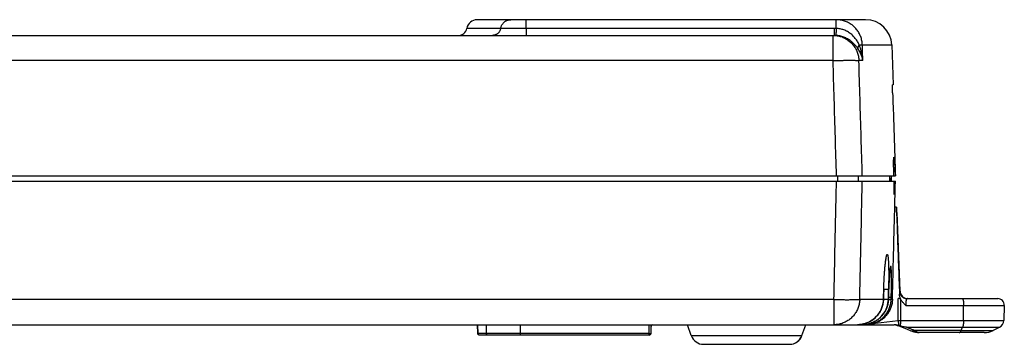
# Model space of a CAD drawing. Header units: inches. Extents: x 0 to 34, y 0 to 22.
# Tile 6 of 28: x 17.2 to 21, y 5.7 to 6.9. Entities that reach past the tile are written whole.
import ezdxf

# ---------------------------------------------------------------- set-up
doc = ezdxf.new("R2010")
doc.units = ezdxf.units.IN
doc.header["$LTSCALE"] = 1.87
doc.header["$MEASUREMENT"] = 0
doc.layers.get('0').update_dxf_attribs({"linetype": 'CONTINUOUS'})

msp = doc.modelspace()

# ---------------------------------------------------------------- linework, layer by layer
at = {"color": 7, "linetype": 'CONTINUOUS'}
for p, q in [((20.4807, 6.9141), (18.9923, 6.9141)), ((19.1805, 6.8808), (19.1805, 6.9141)), ((20.3682, 6.8806), (20.3682, 6.9141)), ((19.0825, 6.8808), (18.9528, 6.8808)), ((20.3603, 6.8808), (19.1805, 6.8808)), ((20.3603, 6.8808), (20.3603, 6.8541)), ((14.186, 6.8541), (20.3603, 6.8541)), ((20.3559, 6.7576), (20.3559, 6.8541)), ((20.4681, 6.8176), (20.5806, 6.8176)), ((20.5806, 6.8176), (20.586, 6.6641)), ((20.3559, 6.7576), (14.1903, 6.7576)), ((20.4699, 6.7576), (20.4548, 6.7576)), ((20.586, 6.6641), (20.5838, 6.6641)), ((13.9481, 6.3161), (20.5949, 6.3161)), ((20.3733, 6.3161), (20.3733, 6.2961)), ((20.4524, 6.3161), (20.4524, 6.2961)), ((20.5799, 6.2961), (20.5798, 6.3161)), ((13.9479, 6.2961), (20.5949, 6.2961)), ((20.5985, 6.1964), (20.5924, 6.1964)), ((20.5998, 6.1761), (20.6021, 6.1761)), ((20.6126, 5.875), (20.6021, 6.1761)), ((20.5711, 5.9193), (20.5716, 5.9268)), ((20.5716, 5.9268), (20.5721, 5.9334)), ((20.5721, 5.9334), (20.5726, 5.9392)), ((20.5695, 5.8899), (20.57, 5.9011)), ((20.57, 5.9011), (20.5706, 5.9108)), ((20.5706, 5.9108), (20.5711, 5.9193)), ((20.5501, 5.8807), (20.5502, 5.8807)), ((20.568, 5.8507), (20.5678, 5.8435)), ((20.5681, 5.8503), (20.568, 5.8507)), ((20.5787, 5.8435), (20.5789, 5.8507)), ((20.6126, 5.875), (20.6107, 5.875)), ((20.3594, 5.8426), (14.1905, 5.8426)), ((20.3594, 5.8426), (20.3594, 5.7461)), ((20.4583, 5.8435), (20.5491, 5.8435)), ((20.5492, 5.8434), (20.5491, 5.8435)), ((20.5674, 5.8435), (20.5678, 5.8435)), ((20.5679, 5.8434), (20.5678, 5.8435)), ((20.5787, 5.8435), (20.5834, 5.8435)), ((20.6053, 5.7619), (20.6053, 5.8461)), ((20.6155, 5.7621), (20.6161, 5.8426)), ((20.6349, 5.8202), (20.8563, 5.8202)), ((20.6406, 5.8461), (20.987, 5.8461)), ((20.8558, 5.7621), (20.8563, 5.8202)), ((20.8563, 5.8202), (21.012, 5.8202)), ((21.012, 5.8202), (21.01, 5.7621)), ((14.064, 5.7461), (20.5897, 5.7461)), ((18.994, 5.7461), (18.9947, 5.7129)), ((18.9948, 5.713), (18.9941, 5.7461)), ((19.027, 5.7461), (19.0275, 5.713)), ((19.1591, 5.7061), (19.1591, 5.7461)), ((19.6515, 5.713), (19.6521, 5.7461)), ((19.6585, 5.713), (19.6591, 5.7461)), ((19.8126, 5.7043), (19.7977, 5.7461)), ((20.2363, 5.7043), (20.2513, 5.7461)), ((20.2368, 5.7043), (20.2517, 5.7461)), ((20.5181, 5.7523), (20.6053, 5.7619)), ((20.5958, 5.7455), (20.5956, 5.7455)), ((20.5995, 5.7445), (20.6012, 5.7439)), ((20.6155, 5.7621), (21.01, 5.7621)), ((20.637, 5.7363), (20.9934, 5.7363)), ((20.8468, 5.724), (20.8522, 5.7363)), ((20.9687, 5.724), (20.9934, 5.7363)), ((19.6515, 5.713), (18.9948, 5.713)), ((19.6515, 5.7061), (19.0017, 5.7061)), ((19.6515, 5.7061), (19.6515, 5.713)), ((19.8126, 5.7043), (20.2368, 5.7043)), ((20.6545, 5.7229), (20.6584, 5.7214)), ((20.8468, 5.724), (20.6684, 5.724)), ((20.9352, 5.7161), (20.6859, 5.7161)), ((19.8597, 5.6711), (20.1897, 5.6711))]:
    msp.add_line(p, q, dxfattribs=at)
for points in [[(20.5492, 5.8434), (20.5504, 5.8878), (20.5507, 5.8959), (20.551, 5.9036), (20.5513, 5.911), (20.5516, 5.918), (20.552, 5.9247), (20.5523, 5.931), (20.5527, 5.9369), (20.553, 5.9426), (20.5534, 5.9479), (20.5538, 5.9529), (20.5542, 5.9576), (20.5545, 5.9621), (20.5549, 5.9662), (20.5553, 5.9701), (20.5556, 5.9738), (20.556, 5.9772), (20.5563, 5.9803), (20.5567, 5.9833), (20.557, 5.986), (20.5573, 5.9885), (20.5577, 5.9908), (20.558, 5.9929), (20.5583, 5.9948), (20.5586, 5.9966), (20.5588, 5.9981), (20.5591, 5.9994), (20.5593, 6.0006), (20.5595, 6.0015), (20.5597, 6.0023), (20.5598, 6.0028), (20.5599, 6.0032), (20.5599, 6.0032)], [(20.5726, 5.9392), (20.573, 5.9442), (20.5732, 5.9465), (20.5734, 5.9485), (20.5736, 5.9505), (20.5738, 5.9522), (20.574, 5.9538), (20.5742, 5.9553), (20.5744, 5.9566), (20.5745, 5.9577), (20.5747, 5.9587), (20.5748, 5.9596), (20.5749, 5.9602), (20.575, 5.9607), (20.5751, 5.9611), (20.5751, 5.9612)], [(20.5679, 5.8434), (20.5682, 5.8566), (20.5685, 5.8638), (20.5687, 5.8707), (20.5689, 5.8774), (20.5692, 5.8838), (20.5695, 5.8899)], [(20.4493, 5.7461), (20.4566, 5.7464), (20.4647, 5.7473), (20.4728, 5.7489), (20.4806, 5.7512), (20.4883, 5.754), (20.4956, 5.7576), (20.5027, 5.7617), (20.5094, 5.7663), (20.5158, 5.7715), (20.5217, 5.7772), (20.5271, 5.7834), (20.532, 5.7901), (20.5363, 5.7971), (20.5401, 5.8044), (20.5432, 5.8121), (20.5457, 5.8199), (20.5475, 5.828), (20.5487, 5.8361), (20.5492, 5.8434)], [(20.4682, 5.7461), (20.4755, 5.7464), (20.4836, 5.7473), (20.4916, 5.7489), (20.4994, 5.7512), (20.5071, 5.754), (20.5144, 5.7575), (20.5215, 5.7616), (20.5282, 5.7663), (20.5345, 5.7715), (20.5404, 5.7772), (20.5458, 5.7834), (20.5507, 5.79), (20.555, 5.7971), (20.5588, 5.8044), (20.5619, 5.812), (20.5644, 5.8199), (20.5662, 5.828), (20.5674, 5.8361), (20.5679, 5.8434)], [(18.9872, 5.7461), (18.9875, 5.7461), (18.9878, 5.7461), (18.9881, 5.746), (18.9885, 5.746), (18.9888, 5.7459), (18.9892, 5.7458), (18.9896, 5.7457), (18.99, 5.7455), (18.9904, 5.7453), (18.9908, 5.7451), (18.9913, 5.7448), (18.9917, 5.7444), (18.9921, 5.7441), (18.9925, 5.7436), (18.9929, 5.7431), (18.9933, 5.7424), (18.9937, 5.7417), (18.9939, 5.7409), (18.9941, 5.7399), (18.9942, 5.7392)], [(20.5958, 5.7455), (20.5974, 5.7451), (20.5995, 5.7445)], [(20.6012, 5.7439), (20.6369, 5.7298), (20.6545, 5.7229)], [(20.6584, 5.7214), (20.6648, 5.7192), (20.672, 5.7175), (20.6794, 5.7164), (20.6859, 5.7161)]]:
    msp.add_lwpolyline(points, dxfattribs=at)
for centre, radius, start, end in [((18.9923, 6.8741), 0.04, 90, 170.4059), ((20.4807, 6.8141), 0.1, 2, 90), ((18.9213, 6.8861), 0.032, 270, 350.4059), ((20.5128, 6.3161), 0.067, 342.6149, 360), ((20.6426, 5.8761), 0.03, 182, 266.2467), ((20.987, 5.8211), 0.025, 358, 90), ((19.6659, 5.7391), 0.007, 90, 179), ((20.98, 5.7632), 0.03, 296.566, 358), ((19.6515, 5.7131), 0.007, 270, 359), ((19.8597, 5.7211), 0.05, 199.6538, 270), ((20.1892, 5.7211), 0.05, 270, 340.3462), ((20.1897, 5.7211), 0.05, 270, 340.3462), ((20.9352, 5.7911), 0.075, 270, 296.566)]:
    msp.add_arc(centre, radius, start, end, dxfattribs=at)
for points, knots in [([(19.0825, 6.8808), (19.0827, 6.8821), (19.0832, 6.8847), (19.0845, 6.8885), (19.0861, 6.8922), (19.0881, 6.8957), (19.0904, 6.8989), (19.093, 6.9019), (19.0959, 6.9047), (19.099, 6.9071), (19.1024, 6.9092), (19.1059, 6.911), (19.1097, 6.9124), (19.1135, 6.9134), (19.1174, 6.914), (19.1201, 6.9141), (19.1214, 6.9141)], [0, 0, 0, 0, 0.071921, 0.143793, 0.215601, 0.287332, 0.358976, 0.430526, 0.50198, 0.573339, 0.644607, 0.715794, 0.786912, 0.857973, 0.928997, 1, 1, 1, 1]), ([(20.4681, 6.8176), (20.468, 6.8203), (20.4676, 6.8257), (20.4664, 6.8336), (20.4645, 6.8415), (20.462, 6.8492), (20.4589, 6.8566), (20.4551, 6.8638), (20.4509, 6.8707), (20.446, 6.8772), (20.4407, 6.8832), (20.4349, 6.8888), (20.4286, 6.894), (20.422, 6.8986), (20.415, 6.9026), (20.4077, 6.9061), (20.4002, 6.909), (20.3924, 6.9113), (20.3844, 6.9129), (20.3764, 6.9139), (20.3709, 6.9141), (20.3682, 6.9141)], [0, 0, 0, 0, 0.052612, 0.105214, 0.15781, 0.210401, 0.26299, 0.315583, 0.368179, 0.420771, 0.473345, 0.525895, 0.578431, 0.630967, 0.683519, 0.736104, 0.78874, 0.841439, 0.894215, 0.947073, 1, 1, 1, 1]), ([(19.0825, 6.8808), (19.0823, 6.8796), (19.0818, 6.8774), (19.0807, 6.8741), (19.0792, 6.871), (19.0775, 6.868), (19.0754, 6.8653), (19.073, 6.8628), (19.0704, 6.8605), (19.0676, 6.8586), (19.0646, 6.857), (19.0614, 6.8557), (19.0581, 6.8548), (19.0547, 6.8542), (19.0525, 6.8541), (19.0513, 6.8541)], [0, 0, 0, 0, 0.077438, 0.154823, 0.232134, 0.309355, 0.386474, 0.463484, 0.540383, 0.617174, 0.693868, 0.770479, 0.847024, 0.923523, 1, 1, 1, 1]), ([(19.1805, 6.8808), (19.1778, 6.8808), (19.1723, 6.8808), (19.1641, 6.8808), (19.1561, 6.8808), (19.1482, 6.8808), (19.1406, 6.8808), (19.1332, 6.8808), (19.1262, 6.8808), (19.1195, 6.8808), (19.1133, 6.8808), (19.1075, 6.8808), (19.1022, 6.8808), (19.0975, 6.8808), (19.0933, 6.8808), (19.0897, 6.8808), (19.0867, 6.8808), (19.0844, 6.8808), (19.083, 6.8808), (19.0825, 6.8808)], [0, 0, 0, 0, 0.08409, 0.167536, 0.249713, 0.330075, 0.408111, 0.483315, 0.555199, 0.623288, 0.68711, 0.746243, 0.800311, 0.848937, 0.89178, 0.928558, 0.958992, 0.982853, 1, 1, 1, 1]), ([(19.1805, 6.8808), (19.1805, 6.8796), (19.1805, 6.8774), (19.1805, 6.8742), (19.1805, 6.8711), (19.1805, 6.8681), (19.1805, 6.8654), (19.1805, 6.8629), (19.1805, 6.8607), (19.1805, 6.8587), (19.1805, 6.8571), (19.1805, 6.8559), (19.1805, 6.855), (19.1805, 6.8544), (19.1805, 6.8542), (19.1805, 6.8541)], [0, 0, 0, 0, 0.12629, 0.248797, 0.366083, 0.476782, 0.579606, 0.673355, 0.756937, 0.829378, 0.889838, 0.937609, 0.972134, 0.993011, 1, 1, 1, 1]), ([(20.3682, 6.8806), (20.3673, 6.8807), (20.3656, 6.8807), (20.3629, 6.8807), (20.3611, 6.8808), (20.3603, 6.8808)], [0, 0, 0, 0, 0.333155, 0.66649, 1, 1, 1, 1]), ([(20.3682, 6.8806), (20.3682, 6.8795), (20.368, 6.8773), (20.3678, 6.8741), (20.3676, 6.871), (20.3674, 6.868), (20.3673, 6.8653), (20.3671, 6.8628), (20.3669, 6.8606), (20.3668, 6.8587), (20.3667, 6.857), (20.3665, 6.8558), (20.3665, 6.8548), (20.3664, 6.8543), (20.3664, 6.854), (20.3663, 6.8539)], [0, 0, 0, 0, 0.125427, 0.247135, 0.36374, 0.473892, 0.576314, 0.669822, 0.753338, 0.825895, 0.886657, 0.934921, 0.970132, 0.991893, 1, 1, 1, 1]), ([(20.4563, 6.818), (20.4554, 6.82), (20.4534, 6.8241), (20.4499, 6.8302), (20.4458, 6.8365), (20.4412, 6.8427), (20.436, 6.8487), (20.4304, 6.8543), (20.4244, 6.8595), (20.418, 6.8642), (20.4114, 6.8684), (20.4045, 6.8719), (20.3974, 6.8749), (20.3903, 6.8773), (20.383, 6.879), (20.3756, 6.8802), (20.3707, 6.8805), (20.3682, 6.8806)], [0, 0, 0, 0, 0.05753, 0.119893, 0.185798, 0.25416, 0.323907, 0.3941, 0.464198, 0.533794, 0.602664, 0.670659, 0.737742, 0.803968, 0.869552, 0.934807, 1, 1, 1, 1]), ([(20.3559, 6.8541), (20.3585, 6.8541), (20.3637, 6.8539), (20.3715, 6.853), (20.3792, 6.8514), (20.3867, 6.8493), (20.3939, 6.8465), (20.401, 6.8432), (20.4078, 6.8394), (20.4144, 6.8349), (20.4207, 6.8298), (20.4267, 6.8242), (20.4321, 6.818), (20.4371, 6.8115), (20.4415, 6.8045), (20.4453, 6.7973), (20.4485, 6.7897), (20.4511, 6.7819), (20.453, 6.7739), (20.4543, 6.7658), (20.4547, 6.7603), (20.4548, 6.7576)], [0, 0, 0, 0, 0.051017, 0.102157, 0.153319, 0.204336, 0.255136, 0.306028, 0.35736, 0.409446, 0.462407, 0.515992, 0.56989, 0.623787, 0.677542, 0.731202, 0.784823, 0.83846, 0.892167, 0.945996, 1, 1, 1, 1]), ([(20.3663, 6.8539), (20.3657, 6.854), (20.3643, 6.854), (20.3623, 6.8541), (20.3609, 6.8541), (20.3603, 6.8541)], [0, 0, 0, 0, 0.332992, 0.666304, 1, 1, 1, 1]), ([(20.4511, 6.8036), (20.45, 6.8052), (20.4477, 6.8084), (20.4439, 6.8133), (20.4396, 6.8182), (20.4349, 6.8231), (20.4297, 6.8278), (20.424, 6.8324), (20.4179, 6.8367), (20.4114, 6.8407), (20.4045, 6.8443), (20.3973, 6.8473), (20.3898, 6.8499), (20.3821, 6.8519), (20.3743, 6.8532), (20.369, 6.8538), (20.3663, 6.8539)], [0, 0, 0, 0, 0.056351, 0.116624, 0.180363, 0.247109, 0.316429, 0.387826, 0.460934, 0.535567, 0.61152, 0.688529, 0.766237, 0.844211, 0.92219, 1, 1, 1, 1]), ([(20.4563, 6.818), (20.4558, 6.8174), (20.4548, 6.816), (20.4535, 6.814), (20.4524, 6.8121), (20.4516, 6.8102), (20.4511, 6.8084), (20.4508, 6.8067), (20.4508, 6.8051), (20.4509, 6.8041), (20.4511, 6.8036)], [0, 0, 0, 0, 0.161077, 0.312155, 0.452664, 0.58225, 0.700941, 0.809252, 0.908322, 1, 1, 1, 1]), ([(20.4699, 6.7576), (20.4694, 6.7604), (20.4683, 6.7661), (20.4659, 6.7743), (20.4629, 6.7823), (20.4593, 6.7899), (20.4554, 6.797), (20.4526, 6.8015), (20.4511, 6.8036)], [0, 0, 0, 0, 0.172111, 0.344203, 0.514684, 0.681685, 0.843911, 1, 1, 1, 1]), ([(20.4699, 6.7576), (20.4695, 6.762), (20.4685, 6.7707), (20.4663, 6.7835), (20.4635, 6.7958), (20.4602, 6.8072), (20.4576, 6.8145), (20.4563, 6.818)], [0, 0, 0, 0, 0.213689, 0.423897, 0.626865, 0.819532, 1, 1, 1, 1]), ([(20.4563, 6.818), (20.4572, 6.818), (20.4588, 6.818), (20.4611, 6.818), (20.4631, 6.8179), (20.4648, 6.8179), (20.4662, 6.8178), (20.4673, 6.8177), (20.4679, 6.8176), (20.4681, 6.8176)], [0, 0, 0, 0, 0.219445, 0.415923, 0.587595, 0.732951, 0.850732, 0.939963, 1, 1, 1, 1]), ([(20.4699, 6.7576), (20.4697, 6.7642), (20.4693, 6.7776), (20.4687, 6.7976), (20.4683, 6.8109), (20.4681, 6.8176)], [0, 0, 0, 0, 0.333333, 0.666667, 1, 1, 1, 1]), ([(20.3559, 6.7576), (20.3586, 6.7577), (20.3638, 6.7578), (20.3715, 6.758), (20.3792, 6.7582), (20.3868, 6.7583), (20.3942, 6.7585), (20.4013, 6.7586), (20.4082, 6.7586), (20.4148, 6.7587), (20.421, 6.7587), (20.4267, 6.7587), (20.4321, 6.7587), (20.4369, 6.7586), (20.4413, 6.7585), (20.4451, 6.7584), (20.4484, 6.7582), (20.4511, 6.758), (20.4531, 6.7579), (20.4543, 6.7577), (20.4548, 6.7576)], [0, 0, 0, 0, 0.079171, 0.157792, 0.235582, 0.312168, 0.387081, 0.459778, 0.529659, 0.59613, 0.658791, 0.717314, 0.771362, 0.820606, 0.864729, 0.903448, 0.936512, 0.963718, 0.984909, 1, 1, 1, 1]), ([(20.3692, 6.3161), (20.3678, 6.3652), (20.3648, 6.4633), (20.3604, 6.6105), (20.3574, 6.7086), (20.3559, 6.7576)], [0, 0, 0, 0, 0.333548, 0.666889, 1, 1, 1, 1]), ([(20.4681, 6.3161), (20.4666, 6.3652), (20.4637, 6.4633), (20.4592, 6.6105), (20.4563, 6.7086), (20.4548, 6.7576)], [0, 0, 0, 0, 0.333618, 0.666951, 1, 1, 1, 1]), ([(20.5842, 6.6338), (20.5842, 6.6349), (20.5841, 6.6372), (20.584, 6.6406), (20.5839, 6.6439), (20.5838, 6.647), (20.5838, 6.65), (20.5837, 6.6527), (20.5837, 6.6552), (20.5837, 6.6575), (20.5836, 6.6594), (20.5836, 6.661), (20.5837, 6.6623), (20.5837, 6.6633), (20.5838, 6.6637), (20.5837, 6.6641), (20.5838, 6.6641)], [0, 0, 0, 0, 0.113793, 0.22553, 0.334031, 0.437839, 0.535929, 0.626985, 0.710054, 0.784127, 0.848312, 0.90193, 0.944269, 0.974919, 0.993494, 1, 1, 1, 1]), ([(20.5842, 6.6338), (20.5854, 6.5985), (20.5878, 6.5279), (20.5914, 6.422), (20.5938, 6.3514), (20.5949, 6.3161)], [0, 0, 0, 0, 0.333123, 0.666457, 1, 1, 1, 1]), ([(20.589, 6.3161), (20.5889, 6.3182), (20.5888, 6.3225), (20.5886, 6.3289), (20.5884, 6.3352), (20.5883, 6.3413), (20.5882, 6.3472), (20.5881, 6.3529), (20.588, 6.3583), (20.588, 6.3633), (20.588, 6.368), (20.588, 6.3722), (20.5881, 6.376), (20.5882, 6.3793), (20.5883, 6.3821), (20.5884, 6.3844), (20.5885, 6.3861), (20.5888, 6.3872), (20.5888, 6.388), (20.589, 6.388), (20.5891, 6.388)], [0, 0, 0, 0, 0.089387, 0.17837, 0.26587, 0.350854, 0.433122, 0.512168, 0.587023, 0.656843, 0.721534, 0.780603, 0.833321, 0.87916, 0.918104, 0.949764, 0.97376, 0.989946, 0.998496, 1, 1, 1, 1]), ([(20.5891, 6.388), (20.5891, 6.388), (20.5894, 6.388), (20.5894, 6.3872), (20.5897, 6.3862), (20.5899, 6.3844), (20.5902, 6.3821), (20.5905, 6.3793), (20.5907, 6.376), (20.591, 6.3723), (20.5913, 6.368), (20.5916, 6.3634), (20.5919, 6.3583), (20.5922, 6.3529), (20.5925, 6.3473), (20.5927, 6.3413), (20.593, 6.3352), (20.5933, 6.3289), (20.5935, 6.3225), (20.5937, 6.3182), (20.5937, 6.3161)], [0, 0, 0, 0, 0.001474, 0.010057, 0.02627, 0.050288, 0.081969, 0.12094, 0.166807, 0.219557, 0.278663, 0.343394, 0.413248, 0.488128, 0.567188, 0.649454, 0.734413, 0.821856, 0.910746, 1, 1, 1, 1]), ([(20.5739, 6.2961), (20.5738, 6.2977), (20.5738, 6.301), (20.5738, 6.306), (20.5737, 6.311), (20.5737, 6.3144), (20.5737, 6.3161)], [0, 0, 0, 0, 0.245651, 0.495027, 0.746892, 1, 1, 1, 1]), ([(20.5785, 6.3034), (20.5785, 6.3026), (20.5785, 6.3002), (20.5785, 6.2977), (20.5784, 6.2961)], [0, 0, 0, 0, 0.3247, 1, 1, 1, 1]), ([(20.3594, 5.8426), (20.3604, 5.893), (20.3626, 5.9937), (20.3658, 6.1449), (20.368, 6.2457), (20.369, 6.2961)], [0, 0, 0, 0, 0.333196, 0.666529, 1, 1, 1, 1]), ([(20.4583, 5.8435), (20.4593, 5.8937), (20.4615, 5.9943), (20.4647, 6.1452), (20.4668, 6.2458), (20.4679, 6.2961)], [0, 0, 0, 0, 0.333136, 0.666469, 1, 1, 1, 1]), ([(20.5889, 6.2961), (20.5888, 6.2941), (20.5888, 6.2901), (20.5887, 6.2843), (20.5887, 6.2787), (20.5887, 6.2734), (20.5887, 6.2684), (20.5888, 6.2638), (20.5888, 6.2597), (20.5889, 6.256), (20.589, 6.2527), (20.5892, 6.25), (20.5893, 6.2478), (20.5894, 6.246), (20.5897, 6.245), (20.5897, 6.2442), (20.59, 6.2441), (20.59, 6.2441)], [0, 0, 0, 0, 0.11615, 0.228711, 0.336334, 0.437894, 0.533271, 0.621561, 0.701724, 0.773192, 0.83581, 0.888813, 0.93164, 0.964217, 0.986339, 0.997955, 1, 1, 1, 1]), ([(20.59, 6.2441), (20.59, 6.2441), (20.5903, 6.2442), (20.5903, 6.245), (20.5906, 6.246), (20.5908, 6.2477), (20.5911, 6.2499), (20.5913, 6.2527), (20.5916, 6.2559), (20.5918, 6.2597), (20.5921, 6.2638), (20.5923, 6.2684), (20.5926, 6.2734), (20.5928, 6.2787), (20.593, 6.2843), (20.5932, 6.2901), (20.5934, 6.2941), (20.5935, 6.2961)], [0, 0, 0, 0, 0.002018, 0.013666, 0.035809, 0.068401, 0.111236, 0.164247, 0.226872, 0.29835, 0.378525, 0.466825, 0.562208, 0.663767, 0.771377, 0.883906, 1, 1, 1, 1]), ([(20.5926, 6.2064), (20.5929, 6.2164), (20.5934, 6.2363), (20.5941, 6.2662), (20.5946, 6.2861), (20.5949, 6.2961)], [0, 0, 0, 0, 0.333302, 0.666635, 1, 1, 1, 1]), ([(20.5834, 5.8435), (20.5844, 5.8827), (20.5864, 5.9611), (20.5894, 6.0787), (20.5914, 6.1572), (20.5924, 6.1964)], [0, 0, 0, 0, 0.333168, 0.666502, 1, 1, 1, 1]), ([(20.5924, 6.1964), (20.5924, 6.1975), (20.5925, 6.1997), (20.5925, 6.203), (20.5926, 6.2053), (20.5926, 6.2064)], [0, 0, 0, 0, 0.324901, 0.659512, 1, 1, 1, 1]), ([(20.5998, 6.1761), (20.5998, 6.1761), (20.5998, 6.1765), (20.5996, 6.1769), (20.5996, 6.1779), (20.5994, 6.1792), (20.5993, 6.1808), (20.5992, 6.1828), (20.5991, 6.185), (20.5989, 6.1875), (20.5988, 6.1903), (20.5986, 6.1933), (20.5986, 6.1953), (20.5985, 6.1964)], [0, 0, 0, 0, 0.009941, 0.03808, 0.084331, 0.147799, 0.228325, 0.325063, 0.436293, 0.560449, 0.697309, 0.844719, 1, 1, 1, 1]), ([(20.5985, 6.1964), (20.5998, 6.1595), (20.6025, 6.0855), (20.6064, 5.9746), (20.6091, 5.9006), (20.6104, 5.8636)], [0, 0, 0, 0, 0.333141, 0.666475, 1, 1, 1, 1]), ([(20.5501, 5.8807), (20.5502, 5.8841), (20.5504, 5.8908), (20.5508, 5.9009), (20.5512, 5.911), (20.5517, 5.9209), (20.5522, 5.9306), (20.5528, 5.9401), (20.5534, 5.9491), (20.554, 5.9578), (20.5547, 5.966), (20.5554, 5.9737), (20.5562, 5.9809), (20.557, 5.9874), (20.5577, 5.9934), (20.5585, 5.9986), (20.5591, 6.0019), (20.5593, 6.0033)], [0, 0, 0, 0, 0.082129, 0.164489, 0.246464, 0.327418, 0.406713, 0.483716, 0.557819, 0.628537, 0.695536, 0.758491, 0.81709, 0.871002, 0.919875, 0.963377, 1, 1, 1, 1]), ([(20.5594, 6.0035), (20.5596, 6.0048), (20.5601, 6.0071), (20.5608, 6.0102), (20.5616, 6.0126), (20.5623, 6.0142), (20.563, 6.0153), (20.5641, 6.0153), (20.5647, 6.0142), (20.5653, 6.0126), (20.5659, 6.0102), (20.5664, 6.0071), (20.5669, 6.0032), (20.5673, 5.9986), (20.5677, 5.9933), (20.5681, 5.9874), (20.5684, 5.9808), (20.5686, 5.9737), (20.5688, 5.966), (20.569, 5.9578), (20.5691, 5.9491), (20.5691, 5.9401), (20.5691, 5.9306), (20.5691, 5.9209), (20.569, 5.911), (20.5688, 5.9009), (20.5686, 5.8908), (20.5685, 5.8841), (20.5684, 5.8807)], [0, 0, 0, 0, 0.026655, 0.048379, 0.065096, 0.07688, 0.084126, 0.088843, 0.095865, 0.107375, 0.123803, 0.145233, 0.171591, 0.202747, 0.23856, 0.278838, 0.323308, 0.371682, 0.423689, 0.479074, 0.537569, 0.598903, 0.662674, 0.728378, 0.795491, 0.863481, 0.931822, 1, 1, 1, 1]), ([(20.5748, 5.9611), (20.5746, 5.9598), (20.5742, 5.957), (20.5737, 5.9524), (20.5732, 5.9471), (20.5726, 5.9413), (20.5721, 5.9349), (20.5716, 5.928), (20.5711, 5.9207), (20.5706, 5.9129), (20.5701, 5.9047), (20.5697, 5.8961), (20.5693, 5.8873), (20.5689, 5.8783), (20.5686, 5.8691), (20.5683, 5.8599), (20.5681, 5.8538), (20.568, 5.8507)], [0, 0, 0, 0, 0.036015, 0.07794, 0.125551, 0.178525, 0.236486, 0.299069, 0.36596, 0.43681, 0.511264, 0.588827, 0.668862, 0.750687, 0.833612, 0.916949, 1, 1, 1, 1]), ([(20.5789, 5.8507), (20.579, 5.8538), (20.5791, 5.8599), (20.5793, 5.8691), (20.5795, 5.8783), (20.5797, 5.8873), (20.5798, 5.8961), (20.5799, 5.9047), (20.5799, 5.9129), (20.5799, 5.9207), (20.5799, 5.9281), (20.5798, 5.935), (20.5797, 5.9414), (20.5796, 5.9472), (20.5794, 5.9524), (20.5792, 5.957), (20.579, 5.961), (20.5787, 5.9642), (20.5784, 5.9668), (20.578, 5.9686), (20.5778, 5.9697), (20.5772, 5.9705), (20.5766, 5.9697), (20.5762, 5.9686), (20.5757, 5.9667), (20.5753, 5.9642), (20.575, 5.9623), (20.5748, 5.9612)], [0, 0, 0, 0, 0.070989, 0.142217, 0.213083, 0.282998, 0.351373, 0.417622, 0.4812, 0.541686, 0.598772, 0.652155, 0.701562, 0.74668, 0.787189, 0.822811, 0.853358, 0.878659, 0.898558, 0.91299, 0.922029, 0.926304, 0.930778, 0.940098, 0.954814, 0.974985, 1, 1, 1, 1]), ([(20.5501, 5.8807), (20.55, 5.8766), (20.5498, 5.8683), (20.5494, 5.8559), (20.5492, 5.8476), (20.5491, 5.8435)], [0, 0, 0, 0, 0.333238, 0.666571, 1, 1, 1, 1]), ([(20.5684, 5.8807), (20.5682, 5.8807), (20.5679, 5.8806), (20.5671, 5.8807), (20.5661, 5.8806), (20.5646, 5.8806), (20.5629, 5.8806), (20.5609, 5.8806), (20.5585, 5.8807), (20.556, 5.8807), (20.5532, 5.8807), (20.5513, 5.8808), (20.5503, 5.8808)], [0, 0, 0, 0, 0.020817, 0.061267, 0.121191, 0.199843, 0.296294, 0.409426, 0.537939, 0.680536, 0.835385, 1, 1, 1, 1]), ([(20.5684, 5.8807), (20.5683, 5.8766), (20.5681, 5.8683), (20.5678, 5.8559), (20.5675, 5.8476), (20.5674, 5.8435)], [0, 0, 0, 0, 0.333333, 0.666667, 1, 1, 1, 1]), ([(20.5789, 5.8507), (20.5789, 5.8505), (20.5787, 5.8498), (20.5779, 5.8507), (20.5769, 5.8505), (20.5757, 5.8506), (20.5741, 5.8506), (20.5722, 5.8507), (20.5702, 5.8507), (20.5688, 5.8507), (20.5681, 5.8508)], [0, 0, 0, 0, 0.059586, 0.121457, 0.206727, 0.320276, 0.461139, 0.627802, 0.818451, 1, 1, 1, 1]), ([(20.6107, 5.875), (20.6106, 5.875), (20.6106, 5.8746), (20.6105, 5.874), (20.6104, 5.8727), (20.6104, 5.8711), (20.6104, 5.8689), (20.6104, 5.8664), (20.6104, 5.8646), (20.6104, 5.8636)], [0, 0, 0, 0, 0.02222, 0.085873, 0.191931, 0.339161, 0.525304, 0.747166, 1, 1, 1, 1]), ([(20.6141, 5.8461), (20.6136, 5.8475), (20.6126, 5.8505), (20.6114, 5.855), (20.6107, 5.8594), (20.6104, 5.8622), (20.6104, 5.8636)], [0, 0, 0, 0, 0.257307, 0.51736, 0.768725, 1, 1, 1, 1]), ([(20.6107, 5.875), (20.6107, 5.8739), (20.6109, 5.8718), (20.6115, 5.8685), (20.6125, 5.8654), (20.6139, 5.8624), (20.6155, 5.8595), (20.6175, 5.8569), (20.6198, 5.8545), (20.6222, 5.8523), (20.625, 5.8504), (20.6279, 5.8489), (20.6309, 5.8476), (20.6341, 5.8468), (20.6373, 5.8462), (20.6395, 5.8461), (20.6406, 5.8461)], [0, 0, 0, 0, 0.071433, 0.142865, 0.214298, 0.28573, 0.357161, 0.428591, 0.500021, 0.571449, 0.642877, 0.714303, 0.785728, 0.857153, 0.928577, 1, 1, 1, 1]), ([(20.3594, 5.8426), (20.3621, 5.8425), (20.3676, 5.8424), (20.3757, 5.8423), (20.3836, 5.8422), (20.3914, 5.8421), (20.399, 5.842), (20.4064, 5.842), (20.4135, 5.842), (20.4202, 5.842), (20.4265, 5.8421), (20.4322, 5.8421), (20.4374, 5.8422), (20.4419, 5.8424), (20.4459, 5.8425), (20.4493, 5.8426), (20.4523, 5.8428), (20.4548, 5.843), (20.4567, 5.8432), (20.4578, 5.8434), (20.4583, 5.8435)], [0, 0, 0, 0, 0.08319, 0.16527, 0.245921, 0.324834, 0.401698, 0.476188, 0.54796, 0.616429, 0.680351, 0.738587, 0.790361, 0.835854, 0.875798, 0.910751, 0.940974, 0.966144, 0.985874, 1, 1, 1, 1]), ([(20.4583, 5.8435), (20.4582, 5.8408), (20.4578, 5.8354), (20.4566, 5.8273), (20.4548, 5.8194), (20.4524, 5.8116), (20.4493, 5.8041), (20.4456, 5.7969), (20.4414, 5.79), (20.4366, 5.7834), (20.4313, 5.7773), (20.4255, 5.7716), (20.4193, 5.7664), (20.4127, 5.7618), (20.4058, 5.7577), (20.3985, 5.7541), (20.391, 5.7512), (20.3833, 5.7489), (20.3754, 5.7473), (20.3674, 5.7463), (20.362, 5.7461), (20.3594, 5.7461)], [0, 0, 0, 0, 0.052876, 0.105762, 0.158646, 0.211516, 0.264363, 0.317179, 0.369957, 0.422693, 0.475383, 0.528026, 0.580624, 0.633178, 0.68569, 0.738162, 0.790595, 0.842993, 0.895358, 0.947693, 1, 1, 1, 1]), ([(20.5674, 5.8435), (20.5674, 5.8408), (20.567, 5.8353), (20.5658, 5.8273), (20.564, 5.8193), (20.5615, 5.8116), (20.5584, 5.8041), (20.5547, 5.7968), (20.5504, 5.7899), (20.5456, 5.7834), (20.5403, 5.7773), (20.5345, 5.7716), (20.5282, 5.7664), (20.5216, 5.7618), (20.5146, 5.7577), (20.5073, 5.7542), (20.4997, 5.7512), (20.492, 5.7489), (20.484, 5.7473), (20.4761, 5.7463), (20.4708, 5.7461), (20.4682, 5.7461)], [0, 0, 0, 0, 0.052872, 0.105798, 0.158737, 0.211664, 0.264559, 0.317399, 0.370167, 0.422864, 0.475507, 0.528113, 0.580705, 0.633306, 0.685936, 0.7386, 0.791285, 0.843974, 0.896651, 0.949299, 1, 1, 1, 1]), ([(20.4792, 5.7461), (20.4819, 5.7461), (20.4873, 5.7463), (20.4954, 5.7473), (20.5033, 5.749), (20.511, 5.7512), (20.5186, 5.7541), (20.5259, 5.7576), (20.5328, 5.7617), (20.5395, 5.7664), (20.5457, 5.7715), (20.5515, 5.7772), (20.5568, 5.7833), (20.5617, 5.7898), (20.5659, 5.7968), (20.5697, 5.804), (20.5728, 5.8116), (20.5753, 5.8193), (20.5771, 5.8273), (20.5783, 5.8353), (20.5787, 5.8408), (20.5787, 5.8435)], [0, 0, 0, 0, 0.052616, 0.105153, 0.157628, 0.210053, 0.262443, 0.314815, 0.367192, 0.419598, 0.472062, 0.524613, 0.57726, 0.629988, 0.682773, 0.735596, 0.788448, 0.841323, 0.894212, 0.947109, 1, 1, 1, 1]), ([(20.5491, 5.8434), (20.549, 5.8407), (20.5486, 5.8353), (20.5474, 5.8273), (20.5455, 5.8193), (20.543, 5.8116), (20.5399, 5.804), (20.5362, 5.7968), (20.5319, 5.7899), (20.527, 5.7833), (20.5217, 5.7772), (20.5159, 5.7715), (20.5096, 5.7663), (20.503, 5.7617), (20.4961, 5.7577), (20.4913, 5.7554), (20.489, 5.7544)], [0, 0, 0, 0, 0.071352, 0.143221, 0.215104, 0.286992, 0.358878, 0.430752, 0.502599, 0.574396, 0.646115, 0.71774, 0.789265, 0.860706, 0.932078, 1, 1, 1, 1]), ([(20.5678, 5.8435), (20.5678, 5.8408), (20.5674, 5.8353), (20.5662, 5.8273), (20.5643, 5.8193), (20.5618, 5.8115), (20.5587, 5.804), (20.555, 5.7967), (20.5507, 5.7898), (20.5458, 5.7833), (20.5405, 5.7772), (20.5346, 5.7715), (20.5284, 5.7663), (20.522, 5.7619), (20.5176, 5.7593), (20.5155, 5.7581)], [0, 0, 0, 0, 0.077797, 0.15561, 0.233419, 0.311217, 0.388993, 0.466741, 0.544443, 0.622068, 0.699584, 0.776968, 0.854218, 0.931361, 1, 1, 1, 1]), ([(20.5834, 5.8435), (20.5834, 5.8408), (20.583, 5.8355), (20.5819, 5.8277), (20.5801, 5.8199), (20.5777, 5.8123), (20.5748, 5.805), (20.5712, 5.7979), (20.5671, 5.791), (20.5625, 5.7846), (20.5574, 5.7785), (20.5518, 5.7729), (20.5458, 5.7677), (20.5393, 5.763), (20.5326, 5.7588), (20.5255, 5.7552), (20.5206, 5.7532), (20.5181, 5.7523)], [0, 0, 0, 0, 0.066668, 0.133428, 0.20007, 0.266725, 0.333473, 0.400103, 0.466731, 0.533458, 0.600072, 0.66669, 0.733409, 0.800019, 0.866643, 0.933373, 1, 1, 1, 1]), ([(20.5674, 5.8435), (20.5673, 5.8434), (20.5669, 5.8434), (20.5662, 5.8433), (20.5651, 5.8433), (20.5637, 5.8432), (20.562, 5.8432), (20.5599, 5.8432), (20.5576, 5.8432), (20.555, 5.8432), (20.5522, 5.8432), (20.5503, 5.8432), (20.5493, 5.8432)], [0, 0, 0, 0, 0.020971, 0.061683, 0.121834, 0.200737, 0.297446, 0.410784, 0.539367, 0.681618, 0.835794, 1, 1, 1, 1]), ([(20.5679, 5.8431), (20.5685, 5.8431), (20.5699, 5.8431), (20.572, 5.8431), (20.5739, 5.8432), (20.5755, 5.8432), (20.5767, 5.8432), (20.5777, 5.8433), (20.5783, 5.8434), (20.5787, 5.8434), (20.5787, 5.8435)], [0, 0, 0, 0, 0.186544, 0.385149, 0.559031, 0.706194, 0.824961, 0.914005, 0.972411, 1, 1, 1, 1]), ([(20.611, 5.8461), (20.6104, 5.8461), (20.6091, 5.8461), (20.6072, 5.8461), (20.6059, 5.8461), (20.6053, 5.8461)], [0, 0, 0, 0, 0.334345, 0.667172, 1, 1, 1, 1]), ([(20.611, 5.8461), (20.6114, 5.8461), (20.6121, 5.8461), (20.6131, 5.8461), (20.6138, 5.8461), (20.6141, 5.8461)], [0, 0, 0, 0, 0.339828, 0.670355, 1, 1, 1, 1]), ([(20.6161, 5.8426), (20.6161, 5.8427), (20.616, 5.8429), (20.6158, 5.8432), (20.6157, 5.8435), (20.6155, 5.8439), (20.6153, 5.8442), (20.6152, 5.8445), (20.615, 5.8449), (20.6149, 5.8452), (20.6147, 5.8456), (20.6146, 5.8461), (20.6142, 5.8461), (20.6141, 5.8461)], [0, 0, 0, 0, 0.083739, 0.166585, 0.24942, 0.333125, 0.418468, 0.505605, 0.594479, 0.68505, 0.779302, 0.894906, 1, 1, 1, 1]), ([(20.6349, 5.8202), (20.6332, 5.8218), (20.6298, 5.8247), (20.6254, 5.8293), (20.6217, 5.8338), (20.6186, 5.8382), (20.6169, 5.8412), (20.6161, 5.8426)], [0, 0, 0, 0, 0.238485, 0.455649, 0.653639, 0.834437, 1, 1, 1, 1]), ([(20.6406, 5.8461), (20.6403, 5.8461), (20.6397, 5.846), (20.6389, 5.8454), (20.6381, 5.8446), (20.6374, 5.8434), (20.6368, 5.8421), (20.6362, 5.8405), (20.6357, 5.8387), (20.6354, 5.8367), (20.635, 5.8346), (20.6348, 5.8324), (20.6347, 5.83), (20.6346, 5.8276), (20.6346, 5.8252), (20.6347, 5.8227), (20.6349, 5.8211), (20.6349, 5.8202)], [0, 0, 0, 0, 0.031784, 0.066486, 0.106966, 0.154258, 0.208505, 0.269302, 0.335969, 0.407772, 0.484043, 0.564218, 0.647715, 0.733791, 0.821699, 0.910713, 1, 1, 1, 1]), ([(20.8508, 5.8461), (20.851, 5.8461), (20.8515, 5.8459), (20.8521, 5.8454), (20.8527, 5.8446), (20.8533, 5.8434), (20.8538, 5.842), (20.8543, 5.8403), (20.8548, 5.8384), (20.8552, 5.8362), (20.8555, 5.8339), (20.8558, 5.8313), (20.856, 5.8287), (20.8562, 5.8259), (20.8563, 5.8231), (20.8563, 5.8212), (20.8563, 5.8202)], [0, 0, 0, 0, 0.023591, 0.052393, 0.089289, 0.135375, 0.190849, 0.25544, 0.328584, 0.409517, 0.497318, 0.590948, 0.689268, 0.791066, 0.895076, 1, 1, 1, 1]), ([(20.4615, 5.7469), (20.4602, 5.7467), (20.4586, 5.7465), (20.4571, 5.7464), (20.4569, 5.7464)], [0, 0, 0, 0, 0.902814, 1, 1, 1, 1]), ([(20.4689, 5.748), (20.4677, 5.7478), (20.4665, 5.7476), (20.4652, 5.7474), (20.4651, 5.7474)], [0, 0, 0, 0, 0.91547, 1, 1, 1, 1]), ([(20.4674, 5.7463), (20.4672, 5.7464), (20.4669, 5.7469), (20.4666, 5.7474), (20.4665, 5.7477)], [0, 0, 0, 0, 0.434764, 1, 1, 1, 1]), ([(20.5155, 5.7581), (20.5152, 5.758), (20.5126, 5.7566), (20.5075, 5.7541), (20.4999, 5.7512), (20.4922, 5.7489), (20.4843, 5.7473), (20.4767, 5.7464), (20.4717, 5.7461), (20.4694, 5.7461)], [0, 0, 0, 0, 0.018353, 0.186119, 0.353847, 0.521588, 0.689401, 0.857328, 1, 1, 1, 1]), ([(20.4761, 5.7498), (20.4752, 5.7495), (20.4742, 5.7493), (20.4732, 5.749), (20.4731, 5.749)], [0, 0, 0, 0, 0.930073, 1, 1, 1, 1]), ([(20.4778, 5.7466), (20.478, 5.7465), (20.4784, 5.7462), (20.4789, 5.7461), (20.4792, 5.7461)], [0, 0, 0, 0, 0.440668, 1, 1, 1, 1]), ([(20.4829, 5.752), (20.4823, 5.7517), (20.4817, 5.7515), (20.481, 5.7513), (20.4809, 5.7513)], [0, 0, 0, 0, 0.938073, 1, 1, 1, 1]), ([(20.4835, 5.7461), (20.4859, 5.7461), (20.4906, 5.7463), (20.4976, 5.747), (20.5046, 5.7482), (20.5114, 5.75), (20.5159, 5.7515), (20.5181, 5.7523)], [0, 0, 0, 0, 0.200068, 0.400149, 0.60026, 0.800194, 1, 1, 1, 1]), ([(20.5956, 5.7455), (20.595, 5.7456), (20.5938, 5.7458), (20.5926, 5.7459), (20.5921, 5.746)], [0, 0, 0, 0, 0.556787, 1, 1, 1, 1]), ([(20.6066, 5.7429), (20.6053, 5.7432), (20.6027, 5.7438), (20.5992, 5.7447), (20.5969, 5.7452), (20.5958, 5.7455)], [0, 0, 0, 0, 0.369943, 0.709427, 1, 1, 1, 1]), ([(20.6012, 5.7439), (20.6017, 5.7437), (20.6029, 5.7433), (20.6047, 5.7429), (20.606, 5.7429), (20.6066, 5.7429)], [0, 0, 0, 0, 0.304506, 0.649401, 1, 1, 1, 1]), ([(20.6053, 5.7619), (20.6064, 5.762), (20.6087, 5.762), (20.6121, 5.7621), (20.6144, 5.7621), (20.6155, 5.7621)], [0, 0, 0, 0, 0.335827, 0.669807, 1, 1, 1, 1]), ([(20.6053, 5.7619), (20.6054, 5.7609), (20.6056, 5.7589), (20.606, 5.7559), (20.6063, 5.753), (20.6066, 5.7502), (20.6069, 5.7476), (20.6072, 5.745), (20.6074, 5.7434), (20.6075, 5.7427)], [0, 0, 0, 0, 0.157269, 0.312343, 0.463606, 0.609484, 0.748459, 0.879085, 1, 1, 1, 1]), ([(20.6066, 5.7429), (20.6067, 5.7428), (20.6069, 5.7428), (20.6072, 5.7427), (20.6074, 5.7427), (20.6075, 5.7427)], [0, 0, 0, 0, 0.332371, 0.665708, 1, 1, 1, 1]), ([(20.6075, 5.7427), (20.6081, 5.7425), (20.6095, 5.7422), (20.6115, 5.7417), (20.6128, 5.7413), (20.6135, 5.7412)], [0, 0, 0, 0, 0.335722, 0.668825, 1, 1, 1, 1]), ([(20.6135, 5.7412), (20.6136, 5.7419), (20.6139, 5.7433), (20.6143, 5.7456), (20.6147, 5.7481), (20.615, 5.7507), (20.6152, 5.7535), (20.6154, 5.7563), (20.6155, 5.7592), (20.6155, 5.7611), (20.6155, 5.7621)], [0, 0, 0, 0, 0.102417, 0.213389, 0.331969, 0.457113, 0.587699, 0.722538, 0.860395, 1, 1, 1, 1]), ([(20.637, 5.7363), (20.6344, 5.7368), (20.629, 5.7377), (20.6212, 5.7393), (20.616, 5.7405), (20.6135, 5.7412)], [0, 0, 0, 0, 0.338649, 0.674005, 1, 1, 1, 1]), ([(20.6684, 5.724), (20.6649, 5.7254), (20.6579, 5.7281), (20.6475, 5.7322), (20.6405, 5.735), (20.637, 5.7363)], [0, 0, 0, 0, 0.333371, 0.666704, 1, 1, 1, 1]), ([(20.8558, 5.7621), (20.8558, 5.7611), (20.8558, 5.7589), (20.8556, 5.7558), (20.8554, 5.7527), (20.8552, 5.7498), (20.8548, 5.747), (20.8544, 5.7444), (20.8539, 5.742), (20.8534, 5.7399), (20.8529, 5.738), (20.8524, 5.7369), (20.8522, 5.7363)], [0, 0, 0, 0, 0.122327, 0.24296, 0.360509, 0.473701, 0.581318, 0.682225, 0.775381, 0.85987, 0.93493, 1, 1, 1, 1]), ([(19.0017, 5.7061), (19.0013, 5.7061), (19.0006, 5.7061), (18.9997, 5.7064), (18.9987, 5.7067), (18.9979, 5.7072), (18.9971, 5.7078), (18.9964, 5.7085), (18.9958, 5.7093), (18.9953, 5.7102), (18.995, 5.7111), (18.9948, 5.7118), (18.9948, 5.7122)], [0, 0, 0, 0, 0.105544, 0.207639, 0.303503, 0.403066, 0.494095, 0.593432, 0.69294, 0.790152, 0.892905, 1, 1, 1, 1]), ([(19.0017, 5.7061), (19.0014, 5.7061), (19.0007, 5.7061), (18.9996, 5.7064), (18.9987, 5.7068), (18.9977, 5.7073), (18.9969, 5.708), (18.9962, 5.7089), (18.9956, 5.7098), (18.9952, 5.7108), (18.995, 5.7115), (18.9949, 5.7119)], [0, 0, 0, 0, 0.107893, 0.215125, 0.323196, 0.432967, 0.54466, 0.657981, 0.772263, 0.886607, 1, 1, 1, 1]), ([(19.0344, 5.7061), (19.034, 5.7061), (19.0333, 5.7061), (19.0323, 5.7064), (19.0313, 5.7068), (19.0304, 5.7074), (19.0296, 5.7081), (19.0289, 5.7089), (19.0283, 5.7098), (19.0279, 5.7108), (19.0276, 5.7119), (19.0275, 5.7126), (19.0275, 5.713)], [0, 0, 0, 0, 0.098936, 0.197976, 0.297213, 0.396722, 0.496551, 0.596715, 0.6972, 0.79796, 0.898924, 1, 1, 1, 1]), ([(19.6515, 5.713), (19.6518, 5.713), (19.6525, 5.713), (19.6536, 5.7129), (19.6546, 5.7129), (19.6555, 5.7129), (19.6563, 5.7129), (19.6571, 5.7129), (19.6576, 5.7129), (19.6581, 5.7129), (19.6583, 5.713), (19.6585, 5.7129), (19.6585, 5.713)], [0, 0, 0, 0, 0.152935, 0.301398, 0.443768, 0.577372, 0.698627, 0.803551, 0.888404, 0.950276, 0.987506, 1, 1, 1, 1]), ([(20.6545, 5.7229), (20.6551, 5.7227), (20.6566, 5.7222), (20.6588, 5.7219), (20.6612, 5.7219), (20.6636, 5.7223), (20.666, 5.723), (20.6676, 5.7236), (20.6684, 5.724)], [0, 0, 0, 0, 0.147263, 0.307517, 0.471536, 0.640897, 0.816795, 1, 1, 1, 1]), ([(20.6859, 5.7161), (20.6836, 5.7161), (20.6789, 5.7163), (20.6719, 5.7174), (20.665, 5.719), (20.6606, 5.7205), (20.6584, 5.7214)], [0, 0, 0, 0, 0.241094, 0.498516, 0.754021, 1, 1, 1, 1]), ([(20.6589, 5.7212), (20.6594, 5.721), (20.6606, 5.7207), (20.6626, 5.7203), (20.6648, 5.7201), (20.6672, 5.7203), (20.6695, 5.7207), (20.671, 5.7212), (20.6718, 5.7215)], [0, 0, 0, 0, 0.111933, 0.283, 0.456391, 0.633149, 0.814138, 1, 1, 1, 1]), ([(20.6718, 5.7215), (20.6715, 5.7217), (20.6707, 5.7223), (20.6696, 5.7231), (20.6688, 5.7237), (20.6684, 5.724)], [0, 0, 0, 0, 0.307106, 0.640191, 1, 1, 1, 1]), ([(20.6859, 5.7161), (20.6848, 5.7161), (20.6824, 5.7164), (20.6788, 5.7174), (20.6752, 5.7191), (20.6729, 5.7206), (20.6718, 5.7215)], [0, 0, 0, 0, 0.214839, 0.466526, 0.727432, 1, 1, 1, 1]), ([(20.8395, 5.7161), (20.84, 5.7161), (20.8409, 5.7163), (20.8422, 5.717), (20.8434, 5.7181), (20.8446, 5.7197), (20.8458, 5.7217), (20.8465, 5.7232), (20.8468, 5.724)], [0, 0, 0, 0, 0.113363, 0.239247, 0.386695, 0.561071, 0.765124, 1, 1, 1, 1]), ([(20.8468, 5.724), (20.8505, 5.724), (20.8578, 5.724), (20.8685, 5.724), (20.879, 5.724), (20.8891, 5.724), (20.8988, 5.724), (20.908, 5.724), (20.9167, 5.724), (20.9249, 5.724), (20.9325, 5.724), (20.9394, 5.724), (20.9457, 5.724), (20.9513, 5.724), (20.9561, 5.724), (20.9602, 5.724), (20.9634, 5.724), (20.966, 5.724), (20.9673, 5.724), (20.9686, 5.724), (20.9686, 5.724)], [0, 0, 0, 0, 0.090353, 0.178763, 0.264748, 0.347845, 0.427605, 0.503598, 0.575416, 0.642674, 0.705013, 0.762102, 0.813639, 0.85935, 0.898995, 0.932362, 0.959274, 0.979583, 0.993183, 1, 1, 1, 1])]:
    msp.add_open_spline(points, degree=3, knots=knots, dxfattribs=at)
for points in [[(20.5593, 6.0033), (20.5593, 6.0034), (20.5594, 6.0034), (20.5594, 6.0035)], [(20.5748, 5.9612), (20.5748, 5.9612), (20.5748, 5.9612), (20.5748, 5.9611)], [(20.5491, 5.8435), (20.5491, 5.8435), (20.5491, 5.8434), (20.5491, 5.8434)], [(20.5493, 5.8432), (20.5493, 5.8432), (20.5492, 5.8432), (20.5492, 5.8432)], [(20.4505, 5.7461), (20.4501, 5.7461), (20.4497, 5.7461), (20.4493, 5.7461)], [(20.4569, 5.7464), (20.4548, 5.7462), (20.4527, 5.7461), (20.4505, 5.7461)], [(20.4651, 5.7474), (20.4639, 5.7472), (20.4627, 5.747), (20.4615, 5.7469)], [(20.4679, 5.7461), (20.4677, 5.7461), (20.4675, 5.7462), (20.4674, 5.7463)], [(20.4682, 5.7461), (20.4681, 5.7461), (20.468, 5.7461), (20.4679, 5.7461)], [(20.4694, 5.7461), (20.469, 5.7461), (20.4686, 5.7461), (20.4682, 5.7461)], [(20.4731, 5.749), (20.4717, 5.7486), (20.4703, 5.7483), (20.4689, 5.748)], [(20.4809, 5.7513), (20.4793, 5.7507), (20.4777, 5.7502), (20.4761, 5.7498)], [(20.4886, 5.7542), (20.4867, 5.7534), (20.4848, 5.7527), (20.4829, 5.752)], [(20.489, 5.7544), (20.4888, 5.7543), (20.4887, 5.7543), (20.4886, 5.7542)], [(20.5917, 5.746), (20.591, 5.7461), (20.5903, 5.7461), (20.5897, 5.7461)], [(20.5921, 5.746), (20.592, 5.746), (20.5918, 5.746), (20.5917, 5.746)], [(18.9947, 5.713), (18.9947, 5.713), (18.9948, 5.713), (18.9948, 5.713)], [(18.9948, 5.7122), (18.9947, 5.7124), (18.9947, 5.7127), (18.9947, 5.7129)], [(18.9949, 5.7119), (18.9949, 5.7122), (18.9948, 5.7126), (18.9948, 5.713)], [(20.6584, 5.7214), (20.6586, 5.7213), (20.6588, 5.7213), (20.6589, 5.7212)], [(20.6864, 5.7161), (20.6862, 5.7161), (20.6861, 5.7161), (20.6859, 5.7161)]]:
    msp.add_open_spline(points, degree=3, dxfattribs=at)

doc.saveas('drawing.dxf')
